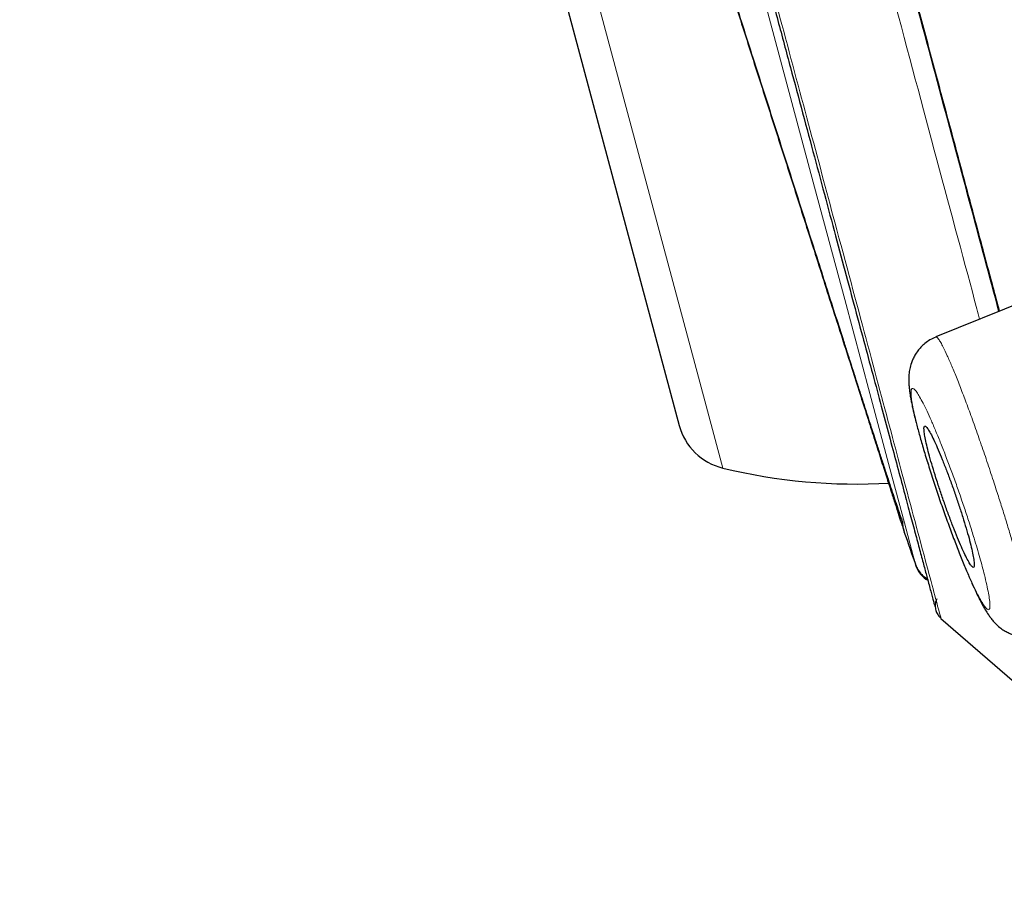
# Model space of a CAD drawing. Header units: millimetres. Extents: x 8 to 846, y 12 to 2113.
# Tile 238 of 256: x 89 to 101, y 1803 to 1813. Entities that reach past the tile are written whole.
import ezdxf

# ---------------------------------------------------------------- set-up
doc = ezdxf.new("R2010")
doc.units = ezdxf.units.MM

msp = doc.modelspace()

# ---------------------------------------------------------------- linework, layer by layer
at = {"color": 8, "linetype": 'Continuous', "lineweight": 0}
for p, q in [((96.877, 1808.824), (95.159, 1815.236)), ((97.172, 1807.724), (96.877, 1808.824))]:
    msp.add_line(p, q, dxfattribs=at)
at = {"color": 7, "linetype": 'Continuous', "lineweight": 30}
for p, q in [((94.96, 1814.527), (96.645, 1808.238)), ((101.053, 1809.839), (99.744, 1809.309)), ((99.508, 1806.534), (99.495, 1806.583)), ((99.807, 1805.909), (101.678, 1804.282))]:
    msp.add_line(p, q, dxfattribs=at)
at = {"color": 8, "linetype": 'Continuous', "lineweight": 0, "flags": 128}
msp.add_lwpolyline([(99.495, 1806.583), (99.473, 1806.665), (99.367, 1807.061), (99.191, 1807.719), (98.948, 1808.626), (98.644, 1809.759), (98.28, 1811.118), (97.869, 1812.652), (97.413, 1814.352), (96.912, 1816.218), (96.388, 1818.178), (95.853, 1820.173), (95.309, 1822.204), (94.766, 1824.233)], dxfattribs=at)
at = {"color": 7, "linetype": 'Continuous', "lineweight": 30}
for centre, radius, start, end in [((97.342, 1808.425), 0.721, 195, 256.3666), ((98.787, 1814.385), 6.854, 256.3666, 273.3015), ((308.44, 1879.328), 221.25, 199.09225, 199.20886), ((99.792, 1806.632), 0.3, 199.2089, 241.4743)]:
    msp.add_arc(centre, radius, start, end, dxfattribs=at)
for points, knots in [([(89.498, 1882.285), (89.5, 1882.275), (89.506, 1882.254), (89.551, 1882.085), (89.623, 1881.818), (89.724, 1881.442), (89.852, 1880.962), (90.009, 1880.377), (90.204, 1879.65), (90.442, 1878.762), (90.729, 1877.692), (91.052, 1876.485), (91.41, 1875.146), (91.803, 1873.68), (92.209, 1872.166), (92.621, 1870.628), (93.035, 1869.085), (93.47, 1867.459), (93.927, 1865.754), (94.405, 1863.97), (94.903, 1862.114), (95.419, 1860.187), (95.953, 1858.195), (96.503, 1856.14), (97.069, 1854.028), (97.65, 1851.861), (98.244, 1849.644), (98.851, 1847.379), (99.503, 1844.944), (100.202, 1842.335), (100.948, 1839.551), (101.704, 1836.73), (102.468, 1833.878), (103.238, 1831.004), (103.976, 1828.251), (104.679, 1825.629), (105.345, 1823.143), (106.01, 1820.66), (106.673, 1818.185), (107.333, 1815.723), (107.988, 1813.277), (108.638, 1810.852), (109.281, 1808.454), (109.915, 1806.086), (110.54, 1803.752), (111.155, 1801.459), (111.758, 1799.21), (112.348, 1797.008), (112.955, 1794.739), (113.578, 1792.418), (114.209, 1790.062), (114.817, 1787.794), (115.399, 1785.621), (115.956, 1783.541), (116.303, 1782.245), (116.477, 1781.597)], [0, 0, 0, 0, 0.017859, 0.035717, 0.053574, 0.07143, 0.089287, 0.107143, 0.125, 0.145832, 0.166666, 0.1875, 0.208333, 0.229166, 0.249999, 0.267856, 0.285713, 0.303571, 0.321429, 0.339287, 0.357144, 0.375001, 0.392858, 0.410715, 0.428572, 0.446429, 0.464286, 0.482143, 0.500002, 0.520835, 0.541668, 0.562501, 0.583334, 0.604167, 0.624999, 0.642856, 0.660713, 0.678571, 0.696428, 0.714286, 0.732144, 0.750003, 0.76786, 0.785718, 0.803575, 0.821433, 0.839289, 0.857146, 0.875003, 0.895835, 0.916668, 0.9375, 0.958333, 0.979167, 1, 1, 1, 1]), ([(118.452, 1768.871), (118.451, 1768.876), (118.448, 1768.887), (118.425, 1768.973), (118.388, 1769.11), (118.336, 1769.304), (118.27, 1769.552), (118.188, 1769.856), (118.095, 1770.202), (117.993, 1770.586), (117.881, 1771.003), (117.758, 1771.463), (117.623, 1771.967), (117.476, 1772.514), (117.313, 1773.124), (117.132, 1773.8), (116.933, 1774.546), (116.72, 1775.34), (116.495, 1776.181), (116.257, 1777.071), (116.005, 1778.008), (115.749, 1778.965), (115.489, 1779.937), (115.226, 1780.915), (114.955, 1781.929), (114.674, 1782.978), (114.383, 1784.061), (114.075, 1785.211), (113.749, 1786.429), (113.403, 1787.717), (113.048, 1789.041), (112.683, 1790.401), (112.309, 1791.797), (111.925, 1793.23), (111.542, 1794.657), (111.164, 1796.072), (110.791, 1797.464), (110.413, 1798.876), (110.03, 1800.307), (109.642, 1801.756), (109.237, 1803.267), (108.816, 1804.839), (108.378, 1806.474), (107.935, 1808.126), (107.487, 1809.796), (107.034, 1811.484), (106.576, 1813.192), (106.127, 1814.867), (105.689, 1816.504), (105.263, 1818.095), (104.837, 1819.688), (104.409, 1821.283), (103.981, 1822.881), (103.541, 1824.526), (103.087, 1826.217), (102.622, 1827.953), (102.157, 1829.687), (101.692, 1831.419), (101.228, 1833.15), (100.765, 1834.877), (100.318, 1836.547), (99.887, 1838.155), (99.474, 1839.7), (99.064, 1841.229), (98.659, 1842.742), (98.258, 1844.24), (97.867, 1845.699), (97.487, 1847.12), (97.116, 1848.502), (96.75, 1849.867), (96.389, 1851.215), (96.032, 1852.546), (95.679, 1853.859), (95.333, 1855.15), (94.989, 1856.436), (94.648, 1857.711), (94.309, 1858.975), (93.979, 1860.21), (93.656, 1861.414), (93.342, 1862.589), (93.04, 1863.715), (92.751, 1864.793), (92.475, 1865.825), (92.206, 1866.827), (91.945, 1867.798), (91.693, 1868.74), (91.448, 1869.65), (91.213, 1870.527), (90.985, 1871.379), (90.764, 1872.204), (90.551, 1873.001), (90.349, 1873.757), (90.158, 1874.472), (89.977, 1875.145), (89.811, 1875.767), (89.657, 1876.339), (89.517, 1876.862), (89.387, 1877.347), (89.267, 1877.792), (89.158, 1878.197), (89.06, 1878.564), (88.972, 1878.889), (88.895, 1879.179), (88.828, 1879.428), (88.773, 1879.635), (88.73, 1879.797), (88.7, 1879.912), (88.681, 1879.983), (88.679, 1879.992), (88.677, 1879.997)], [0, 0, 0, 0, 0.010081, 0.020137, 0.030179, 0.040216, 0.050257, 0.060311, 0.070335, 0.079491, 0.088633, 0.097767, 0.1069, 0.116039, 0.125192, 0.135253, 0.145282, 0.155288, 0.16528, 0.175267, 0.185259, 0.195301, 0.204496, 0.213673, 0.222839, 0.232002, 0.241168, 0.250345, 0.260322, 0.270285, 0.280246, 0.290212, 0.300194, 0.310203, 0.320293, 0.329526, 0.338727, 0.347904, 0.357065, 0.366218, 0.375372, 0.385323, 0.395264, 0.405207, 0.415162, 0.425139, 0.435149, 0.445226, 0.454443, 0.463632, 0.472801, 0.481959, 0.491116, 0.500279, 0.510233, 0.520184, 0.530144, 0.540125, 0.550137, 0.560192, 0.570258, 0.579448, 0.588609, 0.59775, 0.60688, 0.616007, 0.625139, 0.633867, 0.642594, 0.651329, 0.660077, 0.668845, 0.677642, 0.686473, 0.695244, 0.704395, 0.713529, 0.722653, 0.731774, 0.740899, 0.750037, 0.758756, 0.767483, 0.776222, 0.78498, 0.793764, 0.802579, 0.811433, 0.820208, 0.829363, 0.838502, 0.847632, 0.856762, 0.865897, 0.875044, 0.883755, 0.89247, 0.901196, 0.909939, 0.918704, 0.927499, 0.936329, 0.945126, 0.954305, 0.963462, 0.972602, 0.981734, 0.990864, 1, 1, 1, 1]), ([(91.052, 1838.454), (91.052, 1838.454), (91.052, 1838.455), (91.053, 1838.452), (91.054, 1838.446), (91.056, 1838.438), (91.058, 1838.43), (91.063, 1838.415), (91.069, 1838.39), (91.079, 1838.354), (91.09, 1838.314), (91.101, 1838.272), (91.113, 1838.226), (91.133, 1838.153), (91.162, 1838.043), (91.205, 1837.884), (91.253, 1837.702), (91.308, 1837.496), (91.372, 1837.258), (91.445, 1836.985), (91.529, 1836.674), (91.619, 1836.336), (91.717, 1835.972), (91.821, 1835.582), (91.932, 1835.169), (92.048, 1834.735), (92.17, 1834.278), (92.299, 1833.797), (92.434, 1833.291), (92.576, 1832.761), (92.724, 1832.21), (92.876, 1831.641), (93.032, 1831.057), (93.192, 1830.46), (93.355, 1829.852), (93.522, 1829.231), (93.693, 1828.593), (93.869, 1827.94), (94.048, 1827.271), (94.23, 1826.591), (94.414, 1825.904), (94.599, 1825.213), (94.784, 1824.521), (94.969, 1823.83), (95.155, 1823.136), (95.343, 1822.437), (95.532, 1821.733), (95.722, 1821.025), (95.912, 1820.317), (96.101, 1819.614), (96.287, 1818.921), (96.469, 1818.239), (96.648, 1817.57), (96.825, 1816.908), (97, 1816.252), (97.174, 1815.601), (97.345, 1814.96), (97.513, 1814.333), (97.677, 1813.722), (97.836, 1813.131), (97.989, 1812.56), (98.136, 1812.011), (98.279, 1811.479), (98.417, 1810.963), (98.551, 1810.465), (98.679, 1809.988), (98.8, 1809.535), (98.915, 1809.107), (99.023, 1808.706), (99.123, 1808.333), (99.216, 1807.986), (99.301, 1807.665), (99.378, 1807.379), (99.445, 1807.127), (99.504, 1806.908), (99.556, 1806.712), (99.602, 1806.54), (99.637, 1806.41), (99.664, 1806.311), (99.684, 1806.236), (99.702, 1806.169), (99.717, 1806.113), (99.729, 1806.069), (99.733, 1806.049), (99.734, 1806.053), (99.734, 1806.054)], [0, 0, 0, 0, 0.00003, 0.002983, 0.006207, 0.009359, 0.012434, 0.015434, 0.023297, 0.030598, 0.036648, 0.042294, 0.04782, 0.053292, 0.066351, 0.079137, 0.091892, 0.104652, 0.117408, 0.131658, 0.145874, 0.160073, 0.174279, 0.188516, 0.202545, 0.21659, 0.230621, 0.244598, 0.258812, 0.273049, 0.287299, 0.301556, 0.315816, 0.32982, 0.343819, 0.357809, 0.371782, 0.386003, 0.400245, 0.414499, 0.428758, 0.443018, 0.457023, 0.471021, 0.485005, 0.498969, 0.513185, 0.527457, 0.541756, 0.55605, 0.570302, 0.584262, 0.598214, 0.612174, 0.626166, 0.640453, 0.654718, 0.668962, 0.683196, 0.697427, 0.711402, 0.725383, 0.739382, 0.753409, 0.76773, 0.782005, 0.796228, 0.810425, 0.824619, 0.838585, 0.852602, 0.866645, 0.880687, 0.893427, 0.906135, 0.918825, 0.931504, 0.944185, 0.952167, 0.960536, 0.969369, 0.978662, 0.988374, 0.998116, 1, 1, 1, 1]), ([(96.176, 1816.915), (96.176, 1816.915), (96.174, 1816.92), (96.18, 1816.902), (96.194, 1816.858), (96.219, 1816.78), (96.253, 1816.673), (96.296, 1816.538), (96.349, 1816.374), (96.41, 1816.183), (96.479, 1815.966), (96.557, 1815.724), (96.642, 1815.458), (96.734, 1815.169), (96.833, 1814.86), (96.938, 1814.533), (97.047, 1814.19), (97.161, 1813.834), (97.278, 1813.467), (97.399, 1813.092), (97.521, 1812.709), (97.645, 1812.322), (97.769, 1811.934), (97.893, 1811.546), (98.017, 1811.159), (98.139, 1810.776), (98.26, 1810.399), (98.377, 1810.032), (98.491, 1809.676), (98.601, 1809.334), (98.705, 1809.008), (98.803, 1808.701), (98.895, 1808.414), (98.979, 1808.151), (99.056, 1807.91), (99.125, 1807.694), (99.186, 1807.503), (99.239, 1807.339), (99.282, 1807.203), (99.317, 1807.095), (99.342, 1807.017), (99.358, 1806.968), (99.36, 1806.962), (99.361, 1806.959)], [0, 0, 0, 0, 0.000002, 0.024956, 0.049981, 0.075046, 0.099968, 0.124975, 0.149998, 0.174947, 0.200061, 0.22516, 0.250204, 0.275228, 0.300356, 0.325503, 0.350473, 0.375547, 0.400543, 0.425455, 0.450475, 0.475395, 0.50021, 0.525002, 0.54997, 0.575049, 0.600003, 0.625079, 0.650151, 0.675108, 0.700189, 0.725161, 0.749965, 0.77478, 0.799703, 0.824718, 0.849621, 0.874618, 0.899679, 0.924652, 0.949805, 0.974945, 1, 1, 1, 1]), ([(96.225, 1816.816), (96.224, 1816.815), (96.223, 1816.814), (96.23, 1816.787), (96.243, 1816.74), (96.262, 1816.677), (96.287, 1816.595), (96.318, 1816.493), (96.356, 1816.372), (96.396, 1816.243), (96.438, 1816.111), (96.48, 1815.979), (96.521, 1815.85), (96.561, 1815.724), (96.601, 1815.6), (96.641, 1815.472), (96.684, 1815.338), (96.729, 1815.198), (96.791, 1815.004), (96.873, 1814.747), (96.978, 1814.42), (97.089, 1814.075), (97.203, 1813.715), (97.322, 1813.345), (97.443, 1812.966), (97.566, 1812.581), (97.691, 1812.191), (97.816, 1811.8), (97.941, 1811.41), (98.065, 1811.022), (98.187, 1810.641), (98.305, 1810.273), (98.417, 1809.922), (98.522, 1809.594), (98.604, 1809.337), (98.666, 1809.144), (98.71, 1809.006), (98.755, 1808.866), (98.802, 1808.719), (98.853, 1808.56), (98.907, 1808.392), (98.964, 1808.216), (99.018, 1808.05), (99.068, 1807.895), (99.114, 1807.754), (99.158, 1807.618), (99.2, 1807.49), (99.239, 1807.372), (99.274, 1807.268), (99.303, 1807.182), (99.326, 1807.117), (99.34, 1807.078), (99.342, 1807.076), (99.343, 1807.075)], [0, 0, 0, 0, 0.015235, 0.036499, 0.05682, 0.076207, 0.094665, 0.116432, 0.136751, 0.155618, 0.173032, 0.188988, 0.203482, 0.216511, 0.228697, 0.240973, 0.253343, 0.265774, 0.278264, 0.30343, 0.328862, 0.354533, 0.380224, 0.405901, 0.431566, 0.457221, 0.482874, 0.508533, 0.534209, 0.559912, 0.585645, 0.611227, 0.636057, 0.660074, 0.683266, 0.694553, 0.705632, 0.716698, 0.729126, 0.743183, 0.758866, 0.77617, 0.795095, 0.811404, 0.828753, 0.847144, 0.866577, 0.887054, 0.908576, 0.931147, 0.954773, 0.979469, 1, 1, 1, 1]), ([(98.959, 1815.406), (99.023, 1815.17), (99.155, 1814.677), (99.351, 1813.947), (99.547, 1813.214), (99.738, 1812.504), (99.921, 1811.821), (100.098, 1811.162), (100.267, 1810.53), (100.405, 1810.015), (100.484, 1809.72), (100.511, 1809.62)], [0, 0, 0, 0, 0.110751, 0.231475, 0.351348, 0.4706, 0.589468, 0.706068, 0.822751, 0.939741, 1, 1, 1, 1]), ([(99.745, 1809.307), (99.721, 1809.296), (99.674, 1809.274), (99.614, 1809.231), (99.565, 1809.186), (99.525, 1809.138), (99.493, 1809.09), (99.468, 1809.041), (99.446, 1808.985), (99.429, 1808.923), (99.419, 1808.851), (99.417, 1808.781), (99.42, 1808.726), (99.425, 1808.677), (99.431, 1808.629), (99.439, 1808.582), (99.448, 1808.529), (99.463, 1808.457), (99.485, 1808.363), (99.516, 1808.239), (99.555, 1808.093), (99.604, 1807.925), (99.661, 1807.739), (99.724, 1807.544), (99.79, 1807.347), (99.858, 1807.153), (99.926, 1806.965), (99.994, 1806.786), (100.06, 1806.618), (100.123, 1806.466), (100.18, 1806.336), (100.23, 1806.227), (100.272, 1806.14), (100.31, 1806.07), (100.342, 1806.012), (100.375, 1805.96), (100.408, 1805.914), (100.438, 1805.876), (100.478, 1805.833), (100.528, 1805.79), (100.579, 1805.756), (100.625, 1805.732), (100.665, 1805.715), (100.722, 1805.696), (100.806, 1805.679), (100.879, 1805.684), (100.92, 1805.687)], [0, 0, 0, 0, 0.015203, 0.029362, 0.042174, 0.053434, 0.065859, 0.076953, 0.088309, 0.105961, 0.123565, 0.144561, 0.161724, 0.178318, 0.194983, 0.211877, 0.229808, 0.249104, 0.278385, 0.31034, 0.344998, 0.382397, 0.421704, 0.460741, 0.499238, 0.537278, 0.574934, 0.612251, 0.649287, 0.68599, 0.721156, 0.753127, 0.78194, 0.807625, 0.830213, 0.854474, 0.868858, 0.884523, 0.900079, 0.915815, 0.930011, 0.941517, 0.950307, 0.957726, 0.976482, 1, 1, 1, 1]), ([(100.209, 1806.548), (100.209, 1806.565), (100.209, 1806.595), (100.195, 1806.674), (100.175, 1806.765), (100.147, 1806.874), (100.112, 1806.997), (100.071, 1807.131), (100.025, 1807.273), (99.976, 1807.418), (99.925, 1807.562), (99.873, 1807.7), (99.822, 1807.83), (99.774, 1807.947), (99.729, 1808.047), (99.69, 1808.127), (99.657, 1808.187), (99.631, 1808.223), (99.612, 1808.236), (99.602, 1808.224), (99.601, 1808.188), (99.608, 1808.13), (99.623, 1808.051), (99.646, 1807.953), (99.677, 1807.838), (99.714, 1807.71), (99.757, 1807.573), (99.804, 1807.43), (99.854, 1807.284), (99.906, 1807.142), (99.957, 1807.006), (100.007, 1806.881), (100.055, 1806.77), (100.097, 1806.677), (100.135, 1806.604), (100.165, 1806.553), (100.189, 1806.526), (100.204, 1806.522), (100.208, 1806.539), (100.209, 1806.548)], [0, 0, 0, 0, 0.032698, 0.059295, 0.085891, 0.112552, 0.139214, 0.166022, 0.192831, 0.219805, 0.246779, 0.273863, 0.300947, 0.328036, 0.355125, 0.382113, 0.409101, 0.435928, 0.462755, 0.489431, 0.516106, 0.542706, 0.569304, 0.595935, 0.622565, 0.649322, 0.676079, 0.703004, 0.729929, 0.756988, 0.784047, 0.811147, 0.838247, 0.865276, 0.892305, 0.919226, 0.946147, 0.973074, 1, 1, 1, 1]), ([(99.344, 1807.073), (99.344, 1807.053), (99.344, 1807.014), (99.355, 1806.977), (99.361, 1806.959)], [0, 0, 0, 0, 0.515229, 1, 1, 1, 1]), ([(99.503, 1806.552), (99.51, 1806.536), (99.523, 1806.503), (99.555, 1806.458), (99.595, 1806.417), (99.627, 1806.397), (99.643, 1806.387)], [0, 0, 0, 0, 0.2356662, 0.4838101, 0.7410273, 1, 1, 1, 1]), ([(99.758, 1806.146), (99.752, 1806.133), (99.738, 1806.102), (99.735, 1806.048), (99.747, 1805.993), (99.772, 1805.946), (99.795, 1805.922), (99.806, 1805.911)], [0, 0, 0, 0, 0.162981, 0.393505, 0.614281, 0.817823, 1, 1, 1, 1])]:
    msp.add_open_spline(points, degree=3, knots=knots, dxfattribs=at)
at = {"color": 8, "linetype": 'Continuous', "lineweight": 0}
for points, knots in [([(91.05, 1838.593), (91.054, 1838.578), (91.062, 1838.547), (91.127, 1838.304), (91.231, 1837.92), (91.39, 1837.322), (91.623, 1836.454), (91.941, 1835.266), (92.287, 1833.972), (92.641, 1832.651), (92.987, 1831.363), (93.355, 1829.987), (93.743, 1828.538), (94.148, 1827.026), (94.567, 1825.466), (94.994, 1823.872), (95.473, 1822.082), (96, 1820.115), (96.565, 1818.009), (97.064, 1816.145), (97.497, 1814.53), (97.866, 1813.151), (98.212, 1811.863), (98.565, 1810.542), (98.913, 1809.247), (99.232, 1808.057), (99.464, 1807.188), (99.625, 1806.588), (99.729, 1806.201), (99.794, 1805.956), (99.803, 1805.925), (99.807, 1805.909)], [0, 0, 0, 0, 0.031069, 0.062075, 0.093363, 0.124711, 0.16619, 0.207944, 0.249617, 0.28078, 0.312056, 0.343337, 0.374521, 0.405715, 0.437044, 0.468441, 0.499853, 0.541642, 0.58335, 0.625051, 0.656359, 0.687665, 0.718921, 0.750068, 0.791688, 0.833484, 0.874942, 0.906259, 0.937621, 0.968771, 1, 1, 1, 1]), ([(100.274, 1809.524), (100.263, 1809.565), (100.112, 1810.129), (99.762, 1811.434), (99.253, 1813.334), (98.883, 1814.717), (98.707, 1815.371)], [0, 0, 0, 0, 0.026374, 0.36148, 0.698086, 1, 1, 1, 1]), ([(98.953, 1815.405), (99.084, 1814.915), (99.363, 1813.872), (99.764, 1812.382), (100.154, 1810.923), (100.388, 1810.051), (100.504, 1809.617)], [0, 0, 0, 0, 0.2293517, 0.4878035, 0.7445646, 1, 1, 1, 1]), ([(99.745, 1809.306), (99.745, 1809.306), (99.748, 1809.312), (99.759, 1809.304), (99.778, 1809.284), (99.804, 1809.243), (99.838, 1809.179), (99.882, 1809.086), (99.938, 1808.957), (100.001, 1808.805), (100.068, 1808.632), (100.14, 1808.439), (100.216, 1808.23), (100.294, 1808.008), (100.373, 1807.776), (100.424, 1807.619), (100.45, 1807.54)], [0, 0, 0, 0, 0.004538, 0.066911, 0.12903, 0.190968, 0.253135, 0.336371, 0.419805, 0.503123, 0.58603, 0.668352, 0.75076, 0.833614, 0.916757, 1, 1, 1, 1]), ([(100.038, 1807.395), (100.018, 1807.453), (99.978, 1807.568), (99.915, 1807.739), (99.852, 1807.903), (99.791, 1808.059), (99.732, 1808.201), (99.677, 1808.329), (99.626, 1808.439), (99.579, 1808.531), (99.539, 1808.603), (99.505, 1808.655), (99.478, 1808.684), (99.459, 1808.69), (99.447, 1808.674), (99.444, 1808.634), (99.449, 1808.572), (99.462, 1808.489), (99.483, 1808.388), (99.509, 1808.278), (99.537, 1808.168), (99.567, 1808.06), (99.6, 1807.945), (99.641, 1807.809), (99.689, 1807.654), (99.746, 1807.48), (99.805, 1807.305), (99.866, 1807.131), (99.929, 1806.961), (99.991, 1806.797), (100.052, 1806.642), (100.111, 1806.499), (100.167, 1806.372), (100.218, 1806.261), (100.264, 1806.17), (100.304, 1806.098), (100.338, 1806.047), (100.365, 1806.017), (100.385, 1806.01), (100.397, 1806.026), (100.4, 1806.066), (100.395, 1806.129), (100.382, 1806.211), (100.361, 1806.313), (100.335, 1806.422), (100.307, 1806.533), (100.277, 1806.64), (100.244, 1806.756), (100.203, 1806.891), (100.155, 1807.046), (100.098, 1807.22), (100.058, 1807.336), (100.038, 1807.395)], [0, 0, 0, 0, 0.02068, 0.041438, 0.06265, 0.083436, 0.104419, 0.125116, 0.145801, 0.166483, 0.187528, 0.208586, 0.229292, 0.249996, 0.270773, 0.291465, 0.312443, 0.333437, 0.35415, 0.374937, 0.390444, 0.405922, 0.421534, 0.437436, 0.458478, 0.479239, 0.500082, 0.520826, 0.541537, 0.562584, 0.58354, 0.60426, 0.625089, 0.64572, 0.666418, 0.687551, 0.708339, 0.729318, 0.750002, 0.770696, 0.791371, 0.812402, 0.833458, 0.854166, 0.874882, 0.890464, 0.905965, 0.921544, 0.93736, 0.958411, 0.979172, 1, 1, 1, 1]), ([(100.45, 1807.54), (100.469, 1807.48), (100.508, 1807.362), (100.564, 1807.185), (100.617, 1807.011), (100.673, 1806.823), (100.73, 1806.626), (100.786, 1806.425), (100.83, 1806.258), (100.864, 1806.121), (100.889, 1806.012), (100.909, 1805.918), (100.924, 1805.831), (100.934, 1805.756), (100.933, 1805.707), (100.928, 1805.685), (100.92, 1805.688), (100.92, 1805.689)], [0, 0, 0, 0, 0.062054, 0.124077, 0.186109, 0.24816, 0.330911, 0.41363, 0.496168, 0.557884, 0.619389, 0.680766, 0.742401, 0.824962, 0.907758, 0.990469, 1, 1, 1, 1])]:
    msp.add_open_spline(points, degree=3, knots=knots, dxfattribs=at)

doc.saveas('drawing.dxf')
